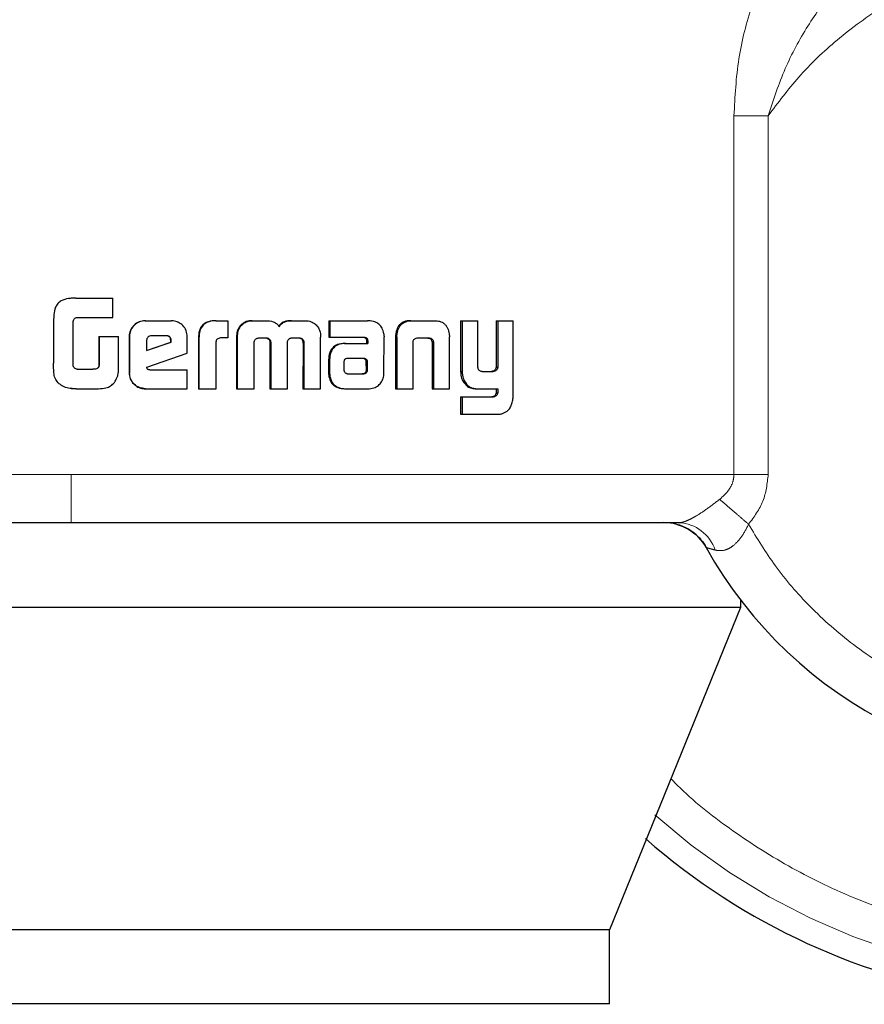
# Model space of a CAD drawing. Header units: millimetres. Extents: x 19 to 255, y 64 to 156.
# Tile 43 of 76: x 165.397 to 166.306, y 63.542 to 64.603. Entities that reach past the tile are written whole.
import ezdxf

# ---------------------------------------------------------------- set-up
doc = ezdxf.new("R2010")
doc.units = ezdxf.units.MM
doc.linetypes.add('PHANTOM', pattern=[12.7, 6.35, -1.27, 1.27, -1.27, 1.27, -1.27])

msp = doc.modelspace()

# ---------------------------------------------------------------- linework, layer by layer
at = {"color": 8, "linetype": 'PHANTOM', "lineweight": 18}
for p, q in [((166.166, 64.4993), (166.166, 64.1131)), ((166.2029, 64.4993), (166.166, 64.4993)), ((166.2029, 64.1131), (166.2029, 64.4993)), ((165.8029, 64.2611), (165.8015, 64.2611)), ((165.8408, 64.2549), (165.8423, 64.2549)), ((165.7294, 64.2368), (165.7305, 64.2368)), ((165.7678, 64.2375), (165.7691, 64.2375)), ((165.8716, 64.2239), (165.8733, 64.2239)), ((165.9061, 64.1967), (165.9079, 64.1967)), ((165.4522, 64.1131), (164.4459, 64.1131)), ((166.166, 64.1131), (165.4522, 64.1131)), ((166.166, 64.1131), (166.2029, 64.1131))]:
    msp.add_line(p, q, dxfattribs=at)
at = {"color": 7, "linetype": 'Continuous', "lineweight": 25}
for p, q in [((165.4522, 64.3028), (165.45, 64.3023)), ((165.4572, 64.303), (165.4522, 64.3028)), ((165.4572, 64.303), (165.4969, 64.303)), ((165.4572, 64.303), (165.4572, 64.303)), ((165.4969, 64.282), (165.4969, 64.303)), ((165.4331, 64.2788), (165.4331, 64.233)), ((165.4542, 64.2304), (165.4542, 64.2779)), ((165.458, 64.282), (165.4969, 64.282)), ((165.5318, 64.2786), (165.5321, 64.2786)), ((165.5321, 64.2786), (165.5599, 64.2786)), ((165.6078, 64.2786), (165.6084, 64.2786)), ((165.6084, 64.2786), (165.6209, 64.2786)), ((165.6209, 64.2786), (165.6209, 64.26)), ((165.6471, 64.2786), (165.6479, 64.2786)), ((165.6479, 64.2786), (165.6619, 64.2786)), ((165.6894, 64.2786), (165.6903, 64.2786)), ((165.6903, 64.2786), (165.7042, 64.2786)), ((165.7297, 64.2786), (165.7297, 64.261)), ((165.7297, 64.2786), (165.7308, 64.2786)), ((165.7308, 64.2786), (165.7308, 64.261)), ((165.7308, 64.2786), (165.7713, 64.2786)), ((165.8178, 64.2786), (165.8193, 64.2786)), ((165.8193, 64.2786), (165.8433, 64.2786)), ((165.8716, 64.2786), (165.8716, 64.2239)), ((165.8716, 64.2786), (165.8733, 64.2786)), ((165.8733, 64.2786), (165.8733, 64.2239)), ((165.8733, 64.2786), (165.8902, 64.2786)), ((165.8902, 64.2298), (165.8902, 64.2786)), ((165.9098, 64.2786), (165.9098, 64.2286)), ((165.9098, 64.2786), (165.9117, 64.2786)), ((165.9117, 64.2786), (165.9117, 64.2286)), ((165.9117, 64.2786), (165.9281, 64.2786)), ((165.9281, 64.1979), (165.9281, 64.2786)), ((165.6334, 64.2709), (165.6326, 64.2709)), ((165.482, 64.2615), (165.482, 64.2307)), ((165.482, 64.2615), (165.4821, 64.2615)), ((165.4821, 64.2615), (165.4821, 64.2307)), ((165.4821, 64.2615), (165.5032, 64.2615)), ((165.5032, 64.2301), (165.5032, 64.2615)), ((165.5146, 64.2613), (165.5148, 64.2613)), ((165.5146, 64.2613), (165.5146, 64.2226)), ((165.5148, 64.2613), (165.5148, 64.2226)), ((165.5333, 64.2574), (165.5333, 64.2465)), ((165.5333, 64.2465), (165.5597, 64.2555)), ((165.5333, 64.2466), (165.5593, 64.2555)), ((165.5547, 64.2623), (165.5385, 64.2623)), ((165.5597, 64.2572), (165.5593, 64.2572)), ((165.5593, 64.2555), (165.5593, 64.2572)), ((165.5597, 64.2555), (165.5593, 64.2555)), ((165.5597, 64.2555), (165.5597, 64.2572)), ((165.5771, 64.2438), (165.5771, 64.2613)), ((165.5892, 64.2598), (165.5892, 64.2053)), ((165.5892, 64.2598), (165.5897, 64.2598)), ((165.5897, 64.2598), (165.5897, 64.2053)), ((165.6082, 64.2053), (165.6082, 64.2561)), ((165.6209, 64.26), (165.6129, 64.26)), ((165.6303, 64.261), (165.6303, 64.2053)), ((165.6303, 64.261), (165.631, 64.261)), ((165.631, 64.261), (165.631, 64.2053)), ((165.6542, 64.26), (165.6631, 64.26)), ((165.6661, 64.2553), (165.6661, 64.2053)), ((165.6661, 64.2553), (165.667, 64.2553)), ((165.667, 64.2553), (165.667, 64.2053)), ((165.6852, 64.2053), (165.6852, 64.2553)), ((165.6898, 64.26), (165.6977, 64.26)), ((165.7004, 64.2587), (165.7014, 64.2587)), ((165.7207, 64.2053), (165.7208, 64.261)), ((165.7297, 64.261), (165.7308, 64.261)), ((165.7308, 64.261), (165.7677, 64.261)), ((165.7701, 64.2581), (165.7701, 64.2572)), ((165.7701, 64.2581), (165.7714, 64.2581)), ((165.7701, 64.2572), (165.7714, 64.2572)), ((165.7703, 64.2561), (165.7703, 64.2542)), ((165.7703, 64.2561), (165.7715, 64.2561)), ((165.7714, 64.2581), (165.7714, 64.2572)), ((165.7715, 64.2561), (165.7715, 64.2542)), ((165.789, 64.2226), (165.7891, 64.2614)), ((165.8015, 64.2611), (165.8015, 64.2053)), ((165.8017, 64.2645), (165.8031, 64.2645)), ((165.8029, 64.2611), (165.8029, 64.2053)), ((165.8204, 64.2053), (165.8204, 64.256)), ((165.8259, 64.26), (165.8367, 64.26)), ((165.8407, 64.256), (165.8422, 64.256)), ((165.8408, 64.2549), (165.8408, 64.2053)), ((165.8423, 64.2549), (165.8423, 64.2053)), ((165.8592, 64.2645), (165.8595, 64.2611)), ((165.8595, 64.2053), (165.8595, 64.2611)), ((165.6493, 64.2053), (165.6491, 64.2545)), ((165.7018, 64.2545), (165.7016, 64.2053)), ((165.7018, 64.2545), (165.7028, 64.2545)), ((165.7028, 64.2545), (165.7026, 64.2053)), ((165.7466, 64.2542), (165.7478, 64.2542)), ((165.7478, 64.2542), (165.7715, 64.2542)), ((165.5336, 64.2285), (165.5771, 64.2438)), ((165.7294, 64.2368), (165.7294, 64.2219)), ((165.7305, 64.2368), (165.7305, 64.2219)), ((165.7458, 64.2343), (165.7458, 64.2332)), ((165.7493, 64.2379), (165.7485, 64.2378)), ((165.7503, 64.2379), (165.7493, 64.2379)), ((165.7666, 64.238), (165.7503, 64.2379)), ((165.7701, 64.2257), (165.77, 64.2338)), ((165.7712, 64.2338), (165.77, 64.2338)), ((165.7714, 64.2257), (165.7712, 64.2338)), ((165.4587, 64.2263), (165.4754, 64.2263)), ((165.482, 64.2307), (165.4821, 64.2307)), ((165.5367, 64.2257), (165.5771, 64.2257)), ((165.5771, 64.2053), (165.5771, 64.2257)), ((165.7458, 64.2332), (165.7458, 64.2256)), ((165.7704, 64.2229), (165.7691, 64.2229)), ((165.7714, 64.2257), (165.7701, 64.2257)), ((165.8947, 64.2239), (165.9065, 64.2239)), ((165.9058, 64.2241), (165.9076, 64.2241)), ((165.9098, 64.2286), (165.9117, 64.2286)), ((165.5146, 64.2226), (165.5148, 64.2226)), ((165.7294, 64.2219), (165.7305, 64.2219)), ((165.7297, 64.2186), (165.7308, 64.2186)), ((165.7503, 64.2214), (165.7656, 64.2215)), ((165.7504, 64.2214), (165.7668, 64.2215)), ((165.7668, 64.2215), (165.7656, 64.2215)), ((165.8739, 64.2136), (165.8756, 64.2136)), ((165.4486, 64.206), (165.4486, 64.206)), ((165.4511, 64.2058), (165.4522, 64.2055)), ((165.4522, 64.2055), (165.4573, 64.2053)), ((165.4573, 64.2053), (165.4816, 64.2053)), ((165.4573, 64.2053), (165.4573, 64.2053)), ((165.5321, 64.2053), (165.5318, 64.2053)), ((165.5321, 64.2053), (165.5771, 64.2053)), ((165.5892, 64.2053), (165.5897, 64.2053)), ((165.5897, 64.2053), (165.6082, 64.2053)), ((165.6303, 64.2053), (165.631, 64.2053)), ((165.631, 64.2053), (165.6493, 64.2053)), ((165.6661, 64.2053), (165.667, 64.2053)), ((165.667, 64.2053), (165.6852, 64.2053)), ((165.7016, 64.2053), (165.7026, 64.2053)), ((165.7026, 64.2053), (165.7207, 64.2053)), ((165.7475, 64.2053), (165.7487, 64.2053)), ((165.7487, 64.2053), (165.7731, 64.2053)), ((165.8015, 64.2053), (165.8029, 64.2053)), ((165.8029, 64.2053), (165.8204, 64.2053)), ((165.8408, 64.2053), (165.8423, 64.2053)), ((165.8423, 64.2053), (165.8595, 64.2053)), ((165.8883, 64.2053), (165.8901, 64.2053)), ((165.8901, 64.2053), (165.9117, 64.2053)), ((165.9098, 64.2053), (165.9098, 64.201)), ((165.9117, 64.2053), (165.9117, 64.201)), ((165.8716, 64.1966), (165.8716, 64.178)), ((165.8716, 64.1966), (165.8733, 64.1966)), ((165.8733, 64.1966), (165.8733, 64.178)), ((165.8733, 64.1966), (165.9069, 64.1966)), ((165.9098, 64.201), (165.9117, 64.201)), ((165.8716, 64.178), (165.8733, 64.178)), ((165.8733, 64.178), (165.9125, 64.178)), ((166.1729, 63.9697), (164.6368, 63.9697)), ((166.1729, 63.9697), (166.0319, 63.6227)), ((166.1729, 63.9782), (166.1729, 63.9697)), ((166.0319, 63.6227), (164.7582, 63.6227)), ((166.0319, 63.5427), (166.0319, 63.6227)), ((166.0319, 63.5427), (164.7582, 63.5427))]:
    msp.add_line(p, q, dxfattribs=at)
at = {"color": 7, "linetype": 'Continuous', "lineweight": 25, "flags": 128}
msp.add_lwpolyline([(165.45, 64.3025), (165.45, 64.3025), (165.45, 64.3025)], dxfattribs=at)
at = {"color": 7, "linetype": 'Continuous', "lineweight": 25}
for centre, radius, start, end in [((166.5453, 64.2623), 0.4685, 209.1217, 56.7142), ((166.5453, 64.2623), 0.72, 228.7799, 0), ((166.0906, 64.009), 0.0521, 29.1217, 90)]:
    msp.add_arc(centre, radius, start, end, dxfattribs=at)
at = {"color": 8, "linetype": 'PHANTOM', "lineweight": 18}
for centre, radius, start, end in [((166.5453, 64.2623), 0.6941, 227.9991, 0), ((166.1046, 64.0177), 0.0434, 18.5517, 87.079)]:
    msp.add_arc(centre, radius, start, end, dxfattribs=at)
for points, knots in [([(166.2394, 64.7085), (166.2287, 64.6965), (166.2073, 64.6725), (166.1846, 64.6193), (166.1692, 64.5612), (166.1671, 64.52), (166.166, 64.4993)], [0, 0, 0, 0, 0.2501247, 0.4993296, 0.7491248, 1, 1, 1, 1]), ([(166.1817, 64.0594), (166.1909, 64.0443), (166.2101, 64.0127), (166.248, 63.9689), (166.2949, 63.9275), (166.3517, 63.8915), (166.4174, 63.8638), (166.4902, 63.8472), (166.5672, 63.8441), (166.6447, 63.8554), (166.7184, 63.881), (166.7849, 63.919), (166.8414, 63.9666), (166.8865, 64.0204), (166.9201, 64.0772), (166.943, 64.1342), (166.9564, 64.1891), (166.9623, 64.2422), (166.9616, 64.2956), (166.9534, 64.3517), (166.9362, 64.4106), (166.9082, 64.4704), (166.8684, 64.5283), (166.8167, 64.5811), (166.7542, 64.6253), (166.6832, 64.6578), (166.6072, 64.6766), (166.5303, 64.6808), (166.4562, 64.6713), (166.3881, 64.65), (166.3282, 64.6197), (166.2775, 64.583), (166.2356, 64.543), (166.2135, 64.5135), (166.2029, 64.4993)], [0, 0, 0, 0, 0.0246258, 0.0514542, 0.0805015, 0.111688, 0.1448099, 0.1795308, 0.2153762, 0.2517688, 0.2880767, 0.3236735, 0.3580059, 0.3906364, 0.4212628, 0.4497184, 0.475951, 0.4999981, 0.5240598, 0.5503075, 0.5787779, 0.6094186, 0.6420623, 0.6764046, 0.7120088, 0.7483189, 0.7847095, 0.8205493, 0.8552603, 0.8883707, 0.9195427, 0.9485755, 0.9753891, 1, 1, 1, 1]), ([(166.2029, 64.4993), (166.2085, 64.5165), (166.2196, 64.5504), (166.2444, 64.5959), (166.2728, 64.6358), (166.2954, 64.655), (166.3064, 64.6644)], [0, 0, 0, 0, 0.265014, 0.521287, 0.766879, 1, 1, 1, 1]), ([(167.2001, 64.2623), (167.1996, 64.2429), (167.1986, 64.2029), (167.1899, 64.1415), (167.1745, 64.0763), (167.1503, 64.0079), (167.1157, 63.9373), (167.0737, 63.8731), (167.0264, 63.8163), (166.976, 63.7673), (166.9182, 63.7224), (166.8535, 63.6829), (166.7826, 63.6503), (166.7065, 63.6259), (166.6268, 63.6109), (166.5453, 63.6058), (166.4638, 63.6109), (166.3841, 63.6259), (166.3081, 63.6503), (166.237, 63.6828), (166.1726, 63.7226), (166.1263, 63.7571), (166.1035, 63.7798), (166.0979, 63.7853)], [0, 0, 0, 0, 0.038195, 0.078918, 0.122126, 0.170129, 0.221695, 0.276885, 0.32098, 0.367141, 0.415234, 0.465063, 0.516373, 0.568856, 0.622149, 0.675855, 0.729562, 0.782856, 0.835336, 0.886647, 0.936477, 0.984569, 1, 1, 1, 1]), ([(165.4522, 64.0611), (165.4522, 64.062), (165.4522, 64.0639), (165.4522, 64.078), (165.4522, 64.0955), (165.4522, 64.1074), (165.4522, 64.1131)], [0, 0, 0, 0, 0.270244, 0.562426, 0.789739, 1, 1, 1, 1]), ([(166.1505, 64.0862), (166.1528, 64.0881), (166.157, 64.0918), (166.162, 64.0984), (166.1654, 64.1056), (166.1658, 64.1106), (166.166, 64.1131)], [0, 0, 0, 0, 0.276667, 0.532905, 0.771969, 1, 1, 1, 1]), ([(166.1817, 64.0594), (166.1877, 64.0674), (166.1996, 64.0834), (166.2018, 64.1032), (166.2029, 64.1131)], [0, 0, 0, 0, 0.500873, 1, 1, 1, 1]), ([(166.1069, 64.0611), (166.1079, 64.0611), (166.1101, 64.0613), (166.1144, 64.0627), (166.1194, 64.065), (166.1271, 64.0692), (166.1379, 64.0765), (166.1462, 64.0829), (166.1505, 64.0862)], [0, 0, 0, 0, 0.118399, 0.234256, 0.350611, 0.469009, 0.720985, 1, 1, 1, 1]), ([(166.1505, 64.0862), (166.1525, 64.0845), (166.1565, 64.0811), (166.1642, 64.0744), (166.1728, 64.0671), (166.1788, 64.0619), (166.1817, 64.0594)], [0, 0, 0, 0, 0.246707, 0.499976, 0.753278, 1, 1, 1, 1]), ([(166.1458, 64.0315), (166.149, 64.031), (166.1536, 64.0304), (166.1604, 64.033), (166.1669, 64.0373), (166.1749, 64.0459), (166.1794, 64.0548), (166.1817, 64.0594)], [0, 0, 0, 0, 0.2489954, 0.3694504, 0.4886273, 0.7336386, 1, 1, 1, 1]), ([(166.1361, 64.0343), (166.1362, 64.0343), (166.1365, 64.0342), (166.139, 64.0335), (166.1431, 64.0323), (166.1458, 64.0315)], [0, 0, 0, 0, 0.243928, 0.4912, 1, 1, 1, 1])]:
    msp.add_open_spline(points, degree=3, knots=knots, dxfattribs=at)
at = {"color": 7, "linetype": 'Continuous', "lineweight": 25}
for points, knots in [([(165.4572, 64.303), (165.4545, 64.3029), (165.4491, 64.3027), (165.4422, 64.3008), (165.4375, 64.2972), (165.4346, 64.292), (165.4333, 64.2857), (165.4332, 64.2809), (165.4331, 64.2788)], [0, 0, 0, 0, 0.202681, 0.407285, 0.523073, 0.638658, 0.845688, 1, 1, 1, 1]), ([(165.4542, 64.2779), (165.4543, 64.2786), (165.4546, 64.2797), (165.4555, 64.2809), (165.4566, 64.2817), (165.4575, 64.2819), (165.458, 64.282)], [0, 0, 0, 0, 0.336207, 0.550269, 0.765153, 1, 1, 1, 1]), ([(165.5318, 64.2786), (165.5296, 64.2784), (165.5252, 64.278), (165.5199, 64.2742), (165.5161, 64.2694), (165.5147, 64.2648), (165.5146, 64.2621), (165.5146, 64.2613)], [0, 0, 0, 0, 0.241651, 0.484809, 0.698274, 0.917573, 1, 1, 1, 1]), ([(165.5321, 64.2786), (165.5299, 64.2784), (165.5255, 64.278), (165.5201, 64.2742), (165.5163, 64.2693), (165.5149, 64.2647), (165.5148, 64.262), (165.5148, 64.2613)], [0, 0, 0, 0, 0.242858, 0.487206, 0.701498, 0.91994, 1, 1, 1, 1]), ([(165.5771, 64.2613), (165.5769, 64.2635), (165.5765, 64.268), (165.5727, 64.2734), (165.5678, 64.2771), (165.5633, 64.2785), (165.5606, 64.2786), (165.5599, 64.2786)], [0, 0, 0, 0, 0.242764, 0.48696, 0.700818, 0.92042, 1, 1, 1, 1]), ([(165.6078, 64.2786), (165.6051, 64.2785), (165.6008, 64.2782), (165.5953, 64.2756), (165.592, 64.2721), (165.5895, 64.2667), (165.5893, 64.2625), (165.5892, 64.2598)], [0, 0, 0, 0, 0.264573, 0.426955, 0.590397, 0.738817, 1, 1, 1, 1]), ([(165.6084, 64.2786), (165.6057, 64.2785), (165.6014, 64.2782), (165.5959, 64.2756), (165.5925, 64.272), (165.5901, 64.2666), (165.5899, 64.2625), (165.5897, 64.2598)], [0, 0, 0, 0, 0.266681, 0.429107, 0.592559, 0.741002, 1, 1, 1, 1]), ([(165.6471, 64.2786), (165.6449, 64.2785), (165.641, 64.2781), (165.6359, 64.2752), (165.6337, 64.2724), (165.6326, 64.2709)], [0, 0, 0, 0, 0.3841883, 0.690387, 1, 1, 1, 1]), ([(165.6334, 64.2709), (165.6348, 64.2728), (165.6375, 64.2761), (165.6429, 64.2784), (165.6463, 64.2786), (165.6479, 64.2786)], [0, 0, 0, 0, 0.406356, 0.724488, 1, 1, 1, 1]), ([(165.6619, 64.2786), (165.6645, 64.2785), (165.6685, 64.2783), (165.6733, 64.2757), (165.6752, 64.2736), (165.6761, 64.2723), (165.6761, 64.2721)], [0, 0, 0, 0, 0.483323, 0.726048, 0.969936, 1, 1, 1, 1]), ([(165.6894, 64.2786), (165.6866, 64.2785), (165.6826, 64.2782), (165.6776, 64.2756), (165.676, 64.2733), (165.6753, 64.2721)], [0, 0, 0, 0, 0.500171, 0.750196, 1, 1, 1, 1]), ([(165.6761, 64.2721), (165.6769, 64.2733), (165.6785, 64.2756), (165.6835, 64.2782), (165.6876, 64.2785), (165.6903, 64.2786)], [0, 0, 0, 0, 0.249419, 0.499467, 1, 1, 1, 1]), ([(165.7042, 64.2786), (165.7064, 64.2785), (165.7102, 64.2781), (165.7153, 64.2752), (165.7174, 64.2723), (165.7184, 64.2709)], [0, 0, 0, 0, 0.385737, 0.692182, 1, 1, 1, 1]), ([(165.7743, 64.2784), (165.7738, 64.2784), (165.7728, 64.2786), (165.7718, 64.2786), (165.7713, 64.2786)], [0, 0, 0, 0, 0.500473, 1, 1, 1, 1]), ([(165.7888, 64.2646), (165.7883, 64.2667), (165.7875, 64.2703), (165.7844, 64.2744), (165.7801, 64.2773), (165.7765, 64.2779), (165.7743, 64.2784)], [0, 0, 0, 0, 0.282985, 0.4885, 0.693746, 1, 1, 1, 1]), ([(165.8178, 64.2786), (165.8153, 64.2785), (165.8113, 64.2782), (165.8065, 64.2752), (165.8034, 64.2712), (165.8022, 64.2674), (165.8018, 64.265), (165.8017, 64.2645)], [0, 0, 0, 0, 0.328237, 0.51588, 0.703928, 0.942664, 1, 1, 1, 1]), ([(165.8031, 64.2645), (165.8036, 64.2667), (165.8043, 64.2703), (165.8073, 64.2746), (165.8114, 64.2775), (165.8156, 64.2785), (165.8184, 64.2786), (165.8193, 64.2786)], [0, 0, 0, 0, 0.259956, 0.447422, 0.635237, 0.880872, 1, 1, 1, 1]), ([(165.8433, 64.2786), (165.8452, 64.2785), (165.8481, 64.2784), (165.8517, 64.277), (165.8541, 64.2754), (165.8561, 64.2732), (165.8582, 64.2696), (165.8588, 64.2666), (165.8592, 64.2645)], [0, 0, 0, 0, 0.250328, 0.375654, 0.500792, 0.622391, 0.750735, 1, 1, 1, 1]), ([(165.6326, 64.2709), (165.632, 64.2697), (165.6309, 64.2676), (165.6304, 64.2642), (165.6303, 64.2621), (165.6303, 64.261)], [0, 0, 0, 0, 0.391796, 0.692713, 1, 1, 1, 1]), ([(165.6334, 64.2709), (165.6327, 64.2697), (165.6316, 64.2676), (165.6311, 64.2642), (165.631, 64.2621), (165.631, 64.261)], [0, 0, 0, 0, 0.395688, 0.694743, 1, 1, 1, 1]), ([(165.7184, 64.2709), (165.7192, 64.2694), (165.7203, 64.267), (165.7207, 64.2636), (165.7208, 64.2619), (165.7208, 64.261)], [0, 0, 0, 0, 0.499166, 0.749512, 1, 1, 1, 1]), ([(165.5385, 64.2623), (165.5378, 64.2623), (165.5364, 64.2621), (165.5347, 64.2609), (165.5336, 64.2594), (165.5334, 64.2581), (165.5333, 64.2575), (165.5333, 64.2574)], [0, 0, 0, 0, 0.2719133, 0.5193407, 0.7554286, 0.9650539, 1, 1, 1, 1]), ([(165.5593, 64.2572), (165.5593, 64.2581), (165.5592, 64.2594), (165.5583, 64.261), (165.5572, 64.2618), (165.5559, 64.2623), (165.5549, 64.2623), (165.5543, 64.2623)], [0, 0, 0, 0, 0.31758, 0.474625, 0.632155, 0.786743, 1, 1, 1, 1]), ([(165.5597, 64.2572), (165.5597, 64.258), (165.5596, 64.2592), (165.5589, 64.2607), (165.5579, 64.2616), (165.5565, 64.2623), (165.5554, 64.2623), (165.5547, 64.2623)], [0, 0, 0, 0, 0.273333, 0.436199, 0.600572, 0.749599, 1, 1, 1, 1]), ([(165.6129, 64.26), (165.6123, 64.2599), (165.611, 64.2597), (165.6095, 64.2589), (165.6086, 64.2579), (165.6082, 64.2569), (165.6082, 64.2563), (165.6082, 64.2561)], [0, 0, 0, 0, 0.279053, 0.561621, 0.734953, 0.908816, 1, 1, 1, 1]), ([(165.6491, 64.2545), (165.6491, 64.2546), (165.6491, 64.2548), (165.6492, 64.2552), (165.6492, 64.2555), (165.6492, 64.2557)], [0, 0, 0, 0, 0.259696, 0.519195, 1, 1, 1, 1]), ([(165.6492, 64.2557), (165.6495, 64.2566), (165.6499, 64.2579), (165.6512, 64.2593), (165.6526, 64.2599), (165.6537, 64.26), (165.6542, 64.26)], [0, 0, 0, 0, 0.369095, 0.567729, 0.766299, 1, 1, 1, 1]), ([(165.6622, 64.26), (165.6629, 64.2598), (165.664, 64.2595), (165.6653, 64.2584), (165.6659, 64.2571), (165.6661, 64.2561), (165.6661, 64.2554), (165.6661, 64.2553)], [0, 0, 0, 0, 0.326578, 0.527906, 0.729273, 0.942533, 1, 1, 1, 1]), ([(165.6631, 64.26), (165.6638, 64.2598), (165.6649, 64.2595), (165.6661, 64.2584), (165.6668, 64.2571), (165.6669, 64.2561), (165.667, 64.2554), (165.667, 64.2553)], [0, 0, 0, 0, 0.326459, 0.527509, 0.728848, 0.941248, 1, 1, 1, 1]), ([(165.6852, 64.2553), (165.6852, 64.256), (165.6853, 64.2572), (165.6862, 64.2585), (165.6871, 64.2593), (165.6877, 64.2595), (165.6879, 64.2597)], [0, 0, 0, 0, 0.369438, 0.615515, 0.86109, 1, 1, 1, 1]), ([(165.6879, 64.2597), (165.6881, 64.2597), (165.6885, 64.2598), (165.6892, 64.26), (165.6896, 64.26), (165.6898, 64.26)], [0, 0, 0, 0, 0.337455, 0.668167, 1, 1, 1, 1]), ([(165.6967, 64.26), (165.6973, 64.26), (165.6982, 64.26), (165.6995, 64.2596), (165.7002, 64.259), (165.7004, 64.2587)], [0, 0, 0, 0, 0.37986, 0.700521, 1, 1, 1, 1]), ([(165.6977, 64.26), (165.6982, 64.26), (165.6991, 64.26), (165.7005, 64.2596), (165.7011, 64.259), (165.7014, 64.2587)], [0, 0, 0, 0, 0.344289, 0.692504, 1, 1, 1, 1]), ([(165.7004, 64.2587), (165.7008, 64.2582), (165.7015, 64.2573), (165.7017, 64.2557), (165.7018, 64.2548), (165.7018, 64.2545)], [0, 0, 0, 0, 0.365371, 0.814839, 1, 1, 1, 1]), ([(165.7014, 64.2587), (165.7018, 64.2582), (165.7025, 64.2573), (165.7027, 64.2557), (165.7027, 64.2548), (165.7028, 64.2545)], [0, 0, 0, 0, 0.364809, 0.811917, 1, 1, 1, 1]), ([(165.7664, 64.261), (165.7672, 64.2608), (165.7684, 64.2606), (165.7695, 64.2596), (165.77, 64.2589), (165.7701, 64.2584), (165.7701, 64.2581)], [0, 0, 0, 0, 0.480115, 0.711864, 0.875303, 1, 1, 1, 1]), ([(165.7677, 64.261), (165.7681, 64.2609), (165.7689, 64.2607), (165.77, 64.2602), (165.7708, 64.2596), (165.7712, 64.2589), (165.7713, 64.2584), (165.7714, 64.2581)], [0, 0, 0, 0, 0.265221, 0.532146, 0.718791, 0.867212, 1, 1, 1, 1]), ([(165.7701, 64.2572), (165.7701, 64.257), (165.7702, 64.2568), (165.7703, 64.2564), (165.7703, 64.2562), (165.7703, 64.2561)], [0, 0, 0, 0, 0.3562576, 0.6759004, 1, 1, 1, 1]), ([(165.7714, 64.2572), (165.7714, 64.257), (165.7715, 64.2568), (165.7715, 64.2564), (165.7715, 64.2562), (165.7715, 64.2561)], [0, 0, 0, 0, 0.359909, 0.677719, 1, 1, 1, 1]), ([(165.7888, 64.2646), (165.7889, 64.2643), (165.789, 64.2637), (165.789, 64.2626), (165.7891, 64.2618), (165.7891, 64.2614)], [0, 0, 0, 0, 0.30861, 0.616961, 1, 1, 1, 1]), ([(165.8017, 64.2645), (165.8017, 64.264), (165.8015, 64.2628), (165.8015, 64.2617), (165.8015, 64.2611)], [0, 0, 0, 0, 0.50003, 1, 1, 1, 1]), ([(165.8029, 64.2611), (165.8029, 64.2615), (165.8029, 64.2621), (165.803, 64.2633), (165.8031, 64.2641), (165.8031, 64.2645)], [0, 0, 0, 0, 0.292056, 0.58422, 1, 1, 1, 1]), ([(165.8204, 64.256), (165.8205, 64.2566), (165.8207, 64.2577), (165.8217, 64.2589), (165.823, 64.2597), (165.8245, 64.26), (165.8255, 64.26), (165.8259, 64.26)], [0, 0, 0, 0, 0.237962, 0.403516, 0.568017, 0.841654, 1, 1, 1, 1]), ([(165.8352, 64.26), (165.836, 64.26), (165.8373, 64.2599), (165.839, 64.2591), (165.84, 64.2581), (165.8405, 64.2569), (165.8406, 64.2562), (165.8407, 64.256)], [0, 0, 0, 0, 0.345237, 0.539581, 0.735403, 0.907053, 1, 1, 1, 1]), ([(165.8367, 64.26), (165.8373, 64.26), (165.8385, 64.26), (165.8401, 64.2594), (165.8413, 64.2584), (165.842, 64.2573), (165.8421, 64.2564), (165.8422, 64.256)], [0, 0, 0, 0, 0.247558, 0.497608, 0.67259, 0.848235, 1, 1, 1, 1]), ([(165.8407, 64.256), (165.8407, 64.2559), (165.8407, 64.2556), (165.8408, 64.2553), (165.8408, 64.255), (165.8408, 64.2549)], [0, 0, 0, 0, 0.3568657, 0.6757966, 1, 1, 1, 1]), ([(165.8422, 64.256), (165.8422, 64.2559), (165.8423, 64.2556), (165.8423, 64.2553), (165.8423, 64.255), (165.8423, 64.2549)], [0, 0, 0, 0, 0.3571495, 0.6757385, 1, 1, 1, 1]), ([(165.7466, 64.2542), (165.744, 64.254), (165.7397, 64.2537), (165.7346, 64.2506), (165.7314, 64.2467), (165.7297, 64.2419), (165.7295, 64.2386), (165.7294, 64.2368)], [0, 0, 0, 0, 0.286541, 0.465525, 0.644832, 0.81412, 1, 1, 1, 1]), ([(165.7478, 64.2542), (165.7451, 64.254), (165.7409, 64.2537), (165.7357, 64.2505), (165.7325, 64.2467), (165.7308, 64.2419), (165.7306, 64.2386), (165.7305, 64.2368)], [0, 0, 0, 0, 0.288793, 0.467652, 0.646808, 0.816006, 1, 1, 1, 1]), ([(165.7485, 64.2378), (165.7482, 64.2377), (165.7475, 64.2376), (165.7468, 64.237), (165.7461, 64.2361), (165.7459, 64.2351), (165.7458, 64.2344), (165.7458, 64.2343)], [0, 0, 0, 0, 0.216571, 0.400049, 0.583169, 0.901261, 1, 1, 1, 1]), ([(165.7678, 64.2375), (165.7675, 64.2377), (165.7669, 64.2379), (165.7661, 64.238), (165.7656, 64.238), (165.7654, 64.238)], [0, 0, 0, 0, 0.43707, 0.717273, 1, 1, 1, 1]), ([(165.7691, 64.2375), (165.7687, 64.2377), (165.7682, 64.2379), (165.7673, 64.238), (165.7669, 64.238), (165.7666, 64.238)], [0, 0, 0, 0, 0.435653, 0.716576, 1, 1, 1, 1]), ([(165.77, 64.2338), (165.77, 64.2343), (165.77, 64.2349), (165.7698, 64.2357), (165.7695, 64.2364), (165.7687, 64.2369), (165.7681, 64.2373), (165.7678, 64.2375)], [0, 0, 0, 0, 0.263596, 0.411854, 0.51606, 0.740969, 1, 1, 1, 1]), ([(165.7712, 64.2338), (165.7712, 64.2343), (165.7712, 64.2349), (165.7711, 64.2357), (165.7708, 64.2364), (165.77, 64.2369), (165.7694, 64.2373), (165.7691, 64.2375)], [0, 0, 0, 0, 0.2632224, 0.410879, 0.5147866, 0.7373552, 1, 1, 1, 1]), ([(165.4381, 64.2118), (165.4368, 64.2134), (165.4342, 64.2165), (165.4331, 64.2241), (165.4331, 64.2295), (165.4331, 64.233)], [0, 0, 0, 0, 0.26693, 0.537097, 1, 1, 1, 1]), ([(165.4547, 64.2289), (165.4546, 64.2291), (165.4545, 64.2294), (165.4543, 64.2299), (165.4542, 64.2303), (165.4542, 64.2304)], [0, 0, 0, 0, 0.3351811, 0.6666451, 1, 1, 1, 1]), ([(165.4587, 64.2263), (165.4582, 64.2265), (165.4571, 64.2267), (165.4556, 64.2275), (165.455, 64.2285), (165.4547, 64.2289)], [0, 0, 0, 0, 0.334928, 0.673281, 1, 1, 1, 1]), ([(165.482, 64.2307), (165.4818, 64.2299), (165.4816, 64.2286), (165.4806, 64.2274), (165.479, 64.2266), (165.4772, 64.2264), (165.4758, 64.2263), (165.4753, 64.2263)], [0, 0, 0, 0, 0.273167, 0.402291, 0.531457, 0.855203, 1, 1, 1, 1]), ([(165.4821, 64.2307), (165.4819, 64.2298), (165.4817, 64.2286), (165.4806, 64.2274), (165.479, 64.2265), (165.4772, 64.2264), (165.4758, 64.2263), (165.4754, 64.2263)], [0, 0, 0, 0, 0.275886, 0.404993, 0.533837, 0.86668, 1, 1, 1, 1]), ([(165.5013, 64.2169), (165.5017, 64.2179), (165.5026, 64.2201), (165.5032, 64.2246), (165.5032, 64.2279), (165.5032, 64.2301)], [0, 0, 0, 0, 0.25967, 0.509349, 1, 1, 1, 1]), ([(165.5367, 64.2257), (165.5361, 64.2257), (165.5353, 64.2257), (165.5344, 64.2262), (165.534, 64.2267), (165.5337, 64.2275), (165.5336, 64.2281), (165.5336, 64.2285)], [0, 0, 0, 0, 0.368551, 0.510061, 0.608717, 0.738433, 1, 1, 1, 1]), ([(165.7458, 64.2256), (165.7459, 64.2253), (165.7459, 64.2245), (165.7464, 64.2237), (165.7467, 64.2233), (165.7468, 64.2232)], [0, 0, 0, 0, 0.394694, 0.861114, 1, 1, 1, 1]), ([(165.7468, 64.2232), (165.7471, 64.2228), (165.7477, 64.2222), (165.7487, 64.2218), (165.7492, 64.2216), (165.7495, 64.2215)], [0, 0, 0, 0, 0.467503, 0.730277, 1, 1, 1, 1]), ([(165.7656, 64.2215), (165.766, 64.2215), (165.7669, 64.2216), (165.7681, 64.222), (165.7688, 64.2226), (165.7691, 64.2229)], [0, 0, 0, 0, 0.339495, 0.681383, 1, 1, 1, 1]), ([(165.7668, 64.2215), (165.7673, 64.2215), (165.7681, 64.2216), (165.7694, 64.222), (165.77, 64.2226), (165.7704, 64.2229)], [0, 0, 0, 0, 0.340099, 0.682644, 1, 1, 1, 1]), ([(165.7691, 64.2229), (165.7693, 64.2231), (165.7697, 64.2237), (165.77, 64.2247), (165.7701, 64.2254), (165.7701, 64.2257)], [0, 0, 0, 0, 0.332655, 0.667733, 1, 1, 1, 1]), ([(165.7704, 64.2229), (165.7705, 64.2231), (165.7709, 64.2237), (165.7713, 64.2247), (165.7714, 64.2254), (165.7714, 64.2257)], [0, 0, 0, 0, 0.332235, 0.667351, 1, 1, 1, 1]), ([(165.8716, 64.2239), (165.8717, 64.2226), (165.8718, 64.2202), (165.8724, 64.2166), (165.8734, 64.2146), (165.8739, 64.2136)], [0, 0, 0, 0, 0.372643, 0.679166, 1, 1, 1, 1]), ([(165.8733, 64.2239), (165.8733, 64.2226), (165.8734, 64.2201), (165.8741, 64.2166), (165.8751, 64.2146), (165.8756, 64.2136)], [0, 0, 0, 0, 0.376281, 0.681069, 1, 1, 1, 1]), ([(165.8947, 64.2239), (165.8941, 64.224), (165.893, 64.224), (165.8918, 64.2248), (165.8908, 64.226), (165.8903, 64.2277), (165.8902, 64.229), (165.8902, 64.2298)], [0, 0, 0, 0, 0.231621, 0.386971, 0.54281, 0.744836, 1, 1, 1, 1]), ([(165.9058, 64.2241), (165.9056, 64.224), (165.9054, 64.224), (165.9051, 64.2239), (165.9049, 64.2239), (165.9047, 64.2239)], [0, 0, 0, 0, 0.35743, 0.676911, 1, 1, 1, 1]), ([(165.9098, 64.2286), (165.9097, 64.2279), (165.9094, 64.2267), (165.9084, 64.2253), (165.9072, 64.2244), (165.9063, 64.2242), (165.9058, 64.2241)], [0, 0, 0, 0, 0.313438, 0.530461, 0.747787, 1, 1, 1, 1]), ([(165.9076, 64.2241), (165.9074, 64.224), (165.9072, 64.224), (165.9069, 64.2239), (165.9067, 64.2239), (165.9065, 64.2239)], [0, 0, 0, 0, 0.359758, 0.678052, 1, 1, 1, 1]), ([(165.9117, 64.2286), (165.9115, 64.2279), (165.9113, 64.2267), (165.9103, 64.2254), (165.9091, 64.2245), (165.9081, 64.2242), (165.9076, 64.2241)], [0, 0, 0, 0, 0.29251, 0.511694, 0.731098, 1, 1, 1, 1]), ([(165.4816, 64.2053), (165.4843, 64.2055), (165.4888, 64.2057), (165.4948, 64.2081), (165.4988, 64.212), (165.5005, 64.2153), (165.5013, 64.2169)], [0, 0, 0, 0, 0.331176, 0.554486, 0.778888, 1, 1, 1, 1]), ([(165.5146, 64.2226), (165.5148, 64.2204), (165.5152, 64.2159), (165.519, 64.2105), (165.5239, 64.2068), (165.5284, 64.2054), (165.5311, 64.2054), (165.5318, 64.2053)], [0, 0, 0, 0, 0.2451637, 0.4921406, 0.7031921, 0.9219601, 1, 1, 1, 1]), ([(165.5321, 64.2053), (165.5299, 64.2056), (165.5254, 64.206), (165.52, 64.2098), (165.5162, 64.2148), (165.5149, 64.2193), (165.5148, 64.2219), (165.5148, 64.2226)], [0, 0, 0, 0, 0.246552, 0.494895, 0.706886, 0.924831, 1, 1, 1, 1]), ([(165.7294, 64.2219), (165.7294, 64.2213), (165.7295, 64.2202), (165.7296, 64.2192), (165.7297, 64.2186)], [0, 0, 0, 0, 0.500014, 1, 1, 1, 1]), ([(165.7297, 64.2186), (165.7303, 64.2163), (165.7313, 64.2124), (165.7352, 64.2084), (165.7401, 64.2059), (165.7444, 64.2054), (165.7472, 64.2053), (165.7475, 64.2053)], [0, 0, 0, 0, 0.2830047, 0.4703186, 0.6568066, 0.9602471, 1, 1, 1, 1]), ([(165.7305, 64.2219), (165.7305, 64.2215), (165.7305, 64.2209), (165.7306, 64.2198), (165.7307, 64.219), (165.7308, 64.2186)], [0, 0, 0, 0, 0.304928, 0.609953, 1, 1, 1, 1]), ([(165.7308, 64.2186), (165.7314, 64.2163), (165.7324, 64.2124), (165.7363, 64.2085), (165.7412, 64.2059), (165.7456, 64.2054), (165.7483, 64.2053), (165.7487, 64.2053)], [0, 0, 0, 0, 0.2810335, 0.4682929, 0.6547041, 0.9589639, 1, 1, 1, 1]), ([(165.7495, 64.2215), (165.7496, 64.2215), (165.7498, 64.2214), (165.7501, 64.2214), (165.7503, 64.2214), (165.7504, 64.2214)], [0, 0, 0, 0, 0.360698, 0.676623, 1, 1, 1, 1]), ([(165.7731, 64.2053), (165.7753, 64.2056), (165.7793, 64.206), (165.7842, 64.2095), (165.7874, 64.2139), (165.7884, 64.2174), (165.7888, 64.2191)], [0, 0, 0, 0, 0.296835, 0.534193, 0.771658, 1, 1, 1, 1]), ([(165.7888, 64.2191), (165.7889, 64.2195), (165.789, 64.2201), (165.789, 64.2213), (165.789, 64.2221), (165.789, 64.2226)], [0, 0, 0, 0, 0.294897, 0.589902, 1, 1, 1, 1]), ([(165.8739, 64.2136), (165.8755, 64.2115), (165.878, 64.2078), (165.8835, 64.2055), (165.8867, 64.2054), (165.8883, 64.2053)], [0, 0, 0, 0, 0.429279, 0.716136, 1, 1, 1, 1]), ([(165.8756, 64.2136), (165.8772, 64.2114), (165.8797, 64.2077), (165.8853, 64.2055), (165.8885, 64.2054), (165.8901, 64.2053)], [0, 0, 0, 0, 0.432512, 0.722626, 1, 1, 1, 1]), ([(165.4573, 64.2053), (165.4546, 64.2054), (165.4498, 64.2055), (165.4429, 64.2075), (165.4396, 64.2104), (165.4381, 64.2118)], [0, 0, 0, 0, 0.383506, 0.700523, 1, 1, 1, 1]), ([(165.9061, 64.1967), (165.906, 64.1967), (165.9058, 64.1966), (165.9055, 64.1966), (165.9053, 64.1966), (165.9051, 64.1966)], [0, 0, 0, 0, 0.3538146, 0.6750743, 1, 1, 1, 1]), ([(165.9098, 64.201), (165.9097, 64.2003), (165.9094, 64.1991), (165.9083, 64.1977), (165.9072, 64.197), (165.9064, 64.1968), (165.9061, 64.1967)], [0, 0, 0, 0, 0.352992, 0.590371, 0.826629, 1, 1, 1, 1]), ([(165.9079, 64.1967), (165.9078, 64.1967), (165.9076, 64.1966), (165.9073, 64.1966), (165.9071, 64.1966), (165.9069, 64.1966)], [0, 0, 0, 0, 0.355119, 0.675706, 1, 1, 1, 1]), ([(165.9117, 64.201), (165.9115, 64.2004), (165.9112, 64.1992), (165.9103, 64.1979), (165.9091, 64.1971), (165.9083, 64.1968), (165.9079, 64.1967)], [0, 0, 0, 0, 0.316223, 0.554654, 0.792961, 1, 1, 1, 1]), ([(165.9159, 64.1784), (165.9179, 64.1791), (165.9214, 64.1804), (165.925, 64.1847), (165.927, 64.1893), (165.9276, 64.1926), (165.9279, 64.1943)], [0, 0, 0, 0, 0.315362, 0.545583, 0.774783, 1, 1, 1, 1]), ([(165.9279, 64.1943), (165.9279, 64.1946), (165.928, 64.1953), (165.9281, 64.1965), (165.9281, 64.1974), (165.9281, 64.1979)], [0, 0, 0, 0, 0.27514, 0.550425, 1, 1, 1, 1]), ([(165.9125, 64.178), (165.9128, 64.178), (165.9134, 64.178), (165.9146, 64.1781), (165.9154, 64.1782), (165.9159, 64.1784)], [0, 0, 0, 0, 0.260314, 0.520274, 1, 1, 1, 1]), ([(164.498, 64.0611), (164.4994, 64.0611), (164.5022, 64.0611), (164.525, 64.0611), (164.5603, 64.0611), (164.6078, 64.0611), (164.6653, 64.0611), (164.7309, 64.0611), (164.8023, 64.0611), (164.885, 64.0611), (164.9785, 64.0611), (165.0815, 64.0611), (165.1811, 64.0611), (165.2761, 64.0611), (165.3657, 64.0611), (165.424, 64.0611), (165.4522, 64.0611)], [0, 0, 0, 0, 0.079466, 0.158318, 0.235971, 0.311891, 0.385617, 0.456775, 0.525075, 0.590319, 0.671985, 0.748283, 0.819301, 0.883239, 0.943491, 1, 1, 1, 1]), ([(165.4522, 64.0611), (165.4917, 64.0611), (165.5713, 64.0611), (165.6894, 64.0611), (165.8048, 64.0611), (165.9145, 64.0611), (166.0168, 64.0611), (166.077, 64.0611), (166.1069, 64.0611)], [0, 0, 0, 0, 0.164147, 0.330858, 0.499101, 0.667587, 0.834908, 1, 1, 1, 1]), ([(166.104, 64.0593), (166.1074, 64.0582), (166.1141, 64.056), (166.123, 64.0502), (166.1307, 64.043), (166.1344, 64.0372), (166.1362, 64.0343)], [0, 0, 0, 0, 0.252888, 0.507027, 0.757575, 1, 1, 1, 1])]:
    msp.add_open_spline(points, degree=3, knots=knots, dxfattribs=at)

doc.saveas('drawing.dxf')
